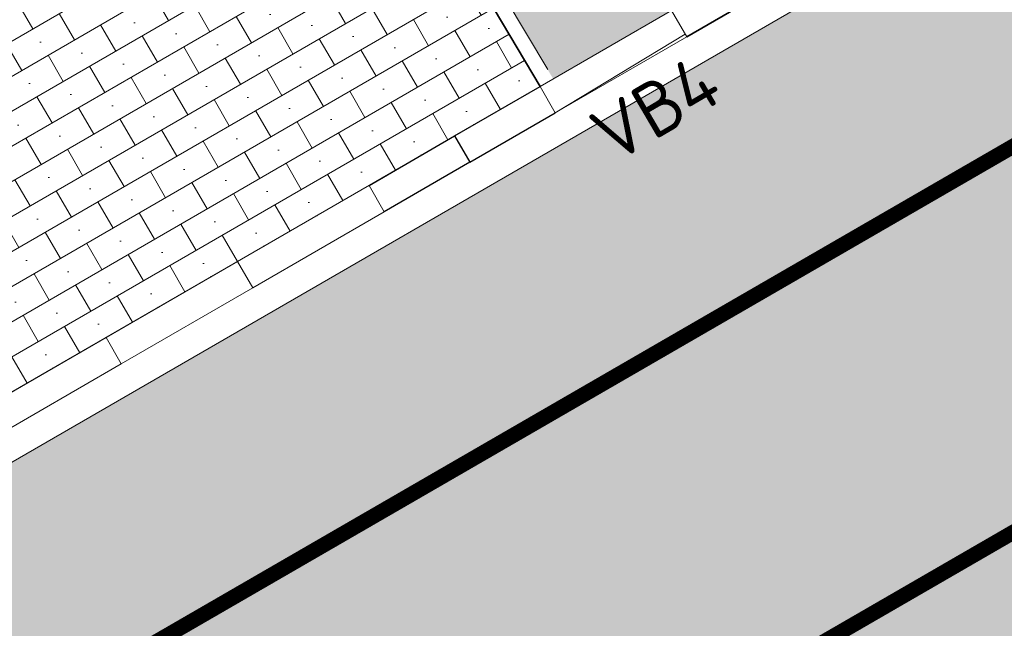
# Model space of a CAD drawing. Header units: metres. Extents: x 191748 to 192615, y 309710 to 310028.
# Tile 59 of 76: x 192196.89 to 192203.37, y 309825.04 to 309829.05. Entities that reach past the tile are written whole.
import ezdxf
from ezdxf.enums import TextEntityAlignment as Align

# ---------------------------------------------------------------- set-up
doc = ezdxf.new("R2010")
doc.units = ezdxf.units.M
for name, pattern in [('VH-OPSLUITBAND-SO', [10, 4, -2, 2, -2]), ('VH-OPSLUITBAND_100X200', [16, 8, -2, 4, -2]), ('VW-1-1_STREEP', [2, 1, -1]), ('VW-11_STREEP', [2, 1, -1])]:
    doc.linetypes.add(name, pattern=pattern)
for name, color, linetype, lineweight in [('N-WE-GR-GRAS-A', 62, 'Continuous', 9), ('N-WE-VH-KANTLAAG 2 STREKS-G', 170, 'Continuous', 18), ('N-WE-VH-KANTOPSLUITING_OPSLUITBAND_80X200 VOORKANT-G', 1, 'Continuous', 35), ('N-WE-VH-KANTOPSLUITING_OPSLUITBAND_80X200-G', 5, 'VH-OPSLUITBAND-SO', 18), ('N-WE-VH-KANTOPSLUITING_TEKST-T', 7, 'VH-OPSLUITBAND_100X200', 35), ('N-WE-VH-KANTOPSLUITING_TROTTOIRBAND_RWS VOORKANT-G', 2, 'Continuous', 35), ('N-WE-VH-KANTOPSLUITING_TROTTOIRBAND_RWS_INRITVERLOOPBAND-S', 6, 'Continuous', 25), ('N-WE-VH-OPENVERHARDING_STRAATBAKSTEEN_ROOD-A', 13, 'Continuous', 9), ('N-WE-VH-VERHARDING_ASFALT-A', 253, 'Continuous', 9)]:
    doc.layers.add(name, color=color, linetype=linetype, lineweight=lineweight)
doc.layers.add('N-WE-VH-GESLOTENVERHARDING_ASFALT_COATING_ROOD-A', color=7, linetype='Continuous', lineweight=9, true_color=0xf2beba)
doc.layers.add('N-WE-VW-MARKERING_LANGS_STREEP_11-G', color=7, linetype='VW-11_STREEP', lineweight=13, true_color=0xf7f7f7)
doc.styles.add('NLCS-ISO', font='NLCS-ISO.ttf')

# ---------------------------------------------------------------- blocks, each defined once
blk = doc.blocks.new('SVH-TROTTOIRBAND INRITVERLOOPBAND_180 200X250_MIDDEN_L1000_HD-MM')
at = {"linetype": 'Continuous', "lineweight": 0}
blk.add_lwpolyline([(0, 0), (1000, 1.13686837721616e-13), (1000, 200.0000000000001), (0, 200)], close=True, dxfattribs=at)
blk = doc.blocks.new('SVH-TROTTOIRBAND INRITVERLOOPBAND_180 200X250_RECHTS_L1000_HD-MM')
at = {"linetype": 'Continuous', "lineweight": 0}
blk.add_line((0, 20), (-1000, 1.13686837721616e-13), dxfattribs=at)
blk.add_lwpolyline([(0, 0), (-1000, 1.13686837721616e-13), (-1000, 200.0000000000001), (0, 200)], close=True, dxfattribs=at)
blk = doc.blocks.new('TEKST VB')
at = {"layer": 'N-WE-VH-KANTOPSLUITING_TEKST-T', "style": 'NLCS-ISO'}
blk.add_attdef('TEKST_VERLOOPBANDEN', text='', height=0.36, rotation=0.340705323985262, dxfattribs=at).set_placement((0, 0), align=Align.BOTTOM_CENTER)

msp = doc.modelspace()

# ---------------------------------------------------------------- hatches: boundary and pattern name
at = {"layer": 'N-WE-GR-GRAS-A'}
h = msp.add_hatch(dxfattribs=at)
h.set_pattern_fill('AGR-GRAS_01', color=256, scale=0.04, pattern_type=2)
h.set_pattern_definition([(0, (192199.7595312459, 309829.7319850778), (1, 1), [0.12, -0.8]), (45, (192200.1595312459, 309829.9319850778), (-0.1131370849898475, 1.866761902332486), [0.12, -0.8]), (29.99999999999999, (192199.8395312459, 309829.8519850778), (0.2274613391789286, 1.286025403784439), [0.12, -0.8]), (15, (192200.0795312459, 309830.2119850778), (0.3856270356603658, 0.7244941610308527), [0.12, -0.8]), (135, (192199.9195312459, 309831.7319850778), (-0.02828427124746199, -0.6505382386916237), [0.12, -0.8]), (150, (192200.9595312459, 309830.1319850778), (0.2156921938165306, -0.5864101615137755), [0.12, -0.8]), (165, (192199.9995312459, 309829.7719850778), (0.1434520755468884, -0.7010146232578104), [0.12, -0.8]), (85, (192200.1595312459, 309830.1319850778), (-0.872677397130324, 1.040016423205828), [0.12, -0.8]), (99.99999999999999, (192199.7595312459, 309829.7319850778), (-1.112117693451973, 0.7787131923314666), [0.12, -0.7999999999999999])])
edge = h.paths.add_edge_path()
edge.add_arc((192208.2896435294, 309856.4733086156), 19.80000000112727, 303.1284289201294, 319.3354496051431)
edge.add_line((192223.3086890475, 309843.5710502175), (192224.2077027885, 309844.6175591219))
edge.add_arc((192239.5301635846, 309831.4546488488), 20.20000028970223, 137.6671606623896, 139.335449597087, ccw=False)
edge.add_line((192224.5974096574, 309845.0580628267), (192224.3119519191, 309845.3802732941))
edge.add_line((192224.3119519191, 309845.3802732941), (192213.2306585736, 309837.9781423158))
edge.add_arc((192102.4821313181, 310003.7732250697), 199.3821600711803, 299.2022673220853, 303.7423049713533, ccw=False)
edge.add_line((192199.7595312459, 309829.7319850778), (192200.3981371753, 309828.656227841))
edge.add_line((192200.3981371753, 309828.656227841), (192207.771857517, 309832.9203918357))
edge.add_arc((192084.1208558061, 310046.7414146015), 247.0000000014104, 300.0404543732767, 303.1284289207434)
at = {"layer": 'N-WE-VH-GESLOTENVERHARDING_ASFALT_COATING_ROOD-A'}
h = msp.add_hatch(color=256, dxfattribs=at)
h.dxf.hatch_style = 1
edge = h.paths.add_edge_path()
edge.add_line((192051.0774653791, 309808.4195765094), (192057.0811257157, 309758.80851348))
edge.add_line((192057.0811257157, 309758.80851348), (192058.565283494, 309759.0298562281))
edge.add_line((192058.565283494, 309759.0298562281), (192052.5561329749, 309808.6862872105))
edge.add_arc((192068.7381378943, 309810.6445452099), 16.30006311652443, 172.7372160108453, 186.9000706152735, ccw=False)
edge.add_arc((192042.9464646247, 309813.9315084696), 9.700216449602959, 352.7372160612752, 353.558672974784)
edge.add_arc((192068.7432477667, 309810.638999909), 16.30746508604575, 122.85393825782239, 172.2315393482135, ccw=False)
edge.add_arc((192069.4176080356, 309809.2144069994), 17.87123448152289, 94.68040749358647, 122.19239038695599, ccw=False)
edge.add_arc((192068.8067794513, 309807.0628131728), 19.9812120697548, 86.85571442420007, 92.43069995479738, ccw=False)
edge.add_arc((192068.7245158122, 309810.7565854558), 16.30000000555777, 69.28399104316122, 85.85476106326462, ccw=False)
edge.add_line((192074.490415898, 309826.0027127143), (192099.6408618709, 309816.4911196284))
edge.add_arc((192146.0156778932, 309939.1148793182), 131.1000000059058, 249.283991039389, 267.28769582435)
edge.add_line((192139.8119000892, 309808.1617459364), (192141.2483762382, 309808.1163962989))
edge.add_arc((192142.7684526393, 309904.2043735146), 96.09999998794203, 269.0936774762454, 300.0344611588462)
edge.add_line((192190.8685005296, 309821.0082474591), (192194.5697765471, 309823.0909068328))
edge.add_line((192194.5697765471, 309823.0909068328), (192208.7230190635, 309831.2756147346))
edge.add_arc((192084.1208555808, 310046.7414149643), 248.9000004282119, 300.0404543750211, 303.1284289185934)
edge.add_arc((192208.2896435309, 309856.4733086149), 21.6999999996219, 303.1284289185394, 319.3354496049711)
edge.add_line((192224.7499105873, 309842.332954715), (192225.6489243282, 309843.3794636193))
edge.add_arc((192239.5301633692, 309831.4546490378), 18.30000000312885, 125.1354368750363, 139.3354496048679, ccw=False)
edge.add_line((192228.9983091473, 309846.420277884), (192235.1600518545, 309850.7565190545))
edge.add_line((192235.1600518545, 309850.7565190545), (192236.4865745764, 309851.7701852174))
edge.add_arc((192229.1268201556, 309861.0166983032), 11.81795199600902, 308.5180067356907, 324.8070539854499)
edge.add_line((192238.7846379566, 309854.205637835), (192239.3306963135, 309854.9545798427))
edge.add_arc((192239.7560225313, 309855.1015410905), 0.4499999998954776, 142.4942655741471, 199.0613597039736, ccw=False)
edge.add_arc((192266.6089706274, 309834.4922791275), 34.30000000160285, 127.17003413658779, 142.4942657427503, ccw=False)
edge.add_line((192245.8855127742, 309861.8240974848), (192247.0046765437, 309862.637645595))
edge.add_line((192247.0046765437, 309862.637645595), (192247.8553785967, 309863.2301912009))
edge.add_line((192247.8553785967, 309863.2301912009), (192254.0557285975, 309867.5489654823))
edge.add_line((192254.0557285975, 309867.5489654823), (192254.1700393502, 309867.3848525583))
edge.add_line((192254.1700393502, 309867.3848525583), (192255.7091075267, 309868.45687076))
edge.add_line((192255.7091075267, 309868.45687076), (192254.566, 309870.098))
edge.add_line((192254.566, 309870.098), (192247.4733388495, 309865.1572808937))
edge.add_line((192247.4733388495, 309865.1572808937), (192247.5874540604, 309864.9934487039))
edge.add_line((192247.5874540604, 309864.9934487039), (192246.0901905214, 309863.9505489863))
edge.add_arc((192266.6089706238, 309834.4922791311), 35.89999999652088, 124.8586456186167, 145.9195530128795)
edge.add_arc((192228.4265712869, 309860.3247079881), 10.20000000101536, 305.13543687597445, 325.91955301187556, ccw=False)
edge.add_line((192234.2967851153, 309851.9832099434), (192228.1350424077, 309847.6469687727))
edge.add_arc((192239.5301633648, 309831.4546490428), 19.79999999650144, 125.1354368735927, 139.3354496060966)
edge.add_line((192224.51111785, 309844.3569074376), (192223.6121041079, 309843.3103985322))
edge.add_arc((192208.2896435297, 309856.473308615), 20.20000000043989, 303.128428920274, 319.33544960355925, ccw=False)
edge.add_arc((192084.1208557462, 310046.741414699), 247.4000001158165, 300.0404543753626, 303.12842892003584, ccw=False)
edge.add_line((192207.9721020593, 309832.5741229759), (192193.8265035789, 309824.3938355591))
edge.add_line((192193.8265035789, 309824.3938355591), (192190.1252659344, 309822.3111977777))
edge.add_arc((192142.768452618, 309904.2043735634), 94.6000000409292, 295.4844754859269, 300.0397409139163, ccw=False)
edge.add_line((192183.4716656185, 309818.8087737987), (192183.0189620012, 309818.594464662))
edge.add_arc((192142.7684526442, 309904.204373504), 94.59999997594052, 287.2480245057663, 295.1811174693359, ccw=False)
edge.add_line((192170.8181706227, 309813.8585196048), (192159.1426590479, 309811.0322459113))
edge.add_arc((192142.7684526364, 309904.2043735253), 94.59999999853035, 269.0985400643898, 279.96746087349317, ccw=False)
edge.add_arc((192141.9846298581, 309854.2105175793), 44.60000006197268, 267.27836996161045, 269.0949207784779, ccw=False)
edge.add_arc((192146.0156777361, 309939.1148793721), 129.6000000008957, 249.28399111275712, 267.2806065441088, ccw=False)
edge.add_line((192100.1714661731, 309817.8941374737), (192075.0210202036, 309827.4057305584))
edge.add_arc((192068.7245158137, 309810.7565854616), 17.7999999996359, 69.28399102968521, 123.0926038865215)
edge.add_arc((192054.5286765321, 309832.5391047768), 8.200000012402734, 292.5779463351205, 303.0926038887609, ccw=False)
edge.add_arc((192068.7245154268, 309810.756585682), 17.99999958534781, 127.8612765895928, 168.1940758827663)
edge.add_arc((192042.9203814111, 309813.9419657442), 8.200000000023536, -7.0372807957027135, 3.4774068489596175, ccw=False)
edge.add_arc((192068.7245158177, 309810.7565854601), 17.80000000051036, 172.9627625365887, 187.543856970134)
edge.add_line((192051.0785808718, 309808.4197115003), (192051.0774653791, 309808.4195765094))
h = msp.add_hatch(color=256, dxfattribs=at)
h.dxf.hatch_style = 1
edge = h.paths.add_edge_path()
edge.add_arc((192244.0243701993, 309849.036280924), 0.4499999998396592, 230.4225353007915, 287.348414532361)
edge.add_arc((192233.6897319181, 309881.2700922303), 34.30000000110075, 287.7710036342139, 307.1700341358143)
edge.add_arc((192233.689733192, 309881.2700932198), 34.30000001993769, 307.1700314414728, 315.9919136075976)
edge.add_arc((192266.8487255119, 309849.2436790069), 11.80000000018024, 120.7354877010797, 136.0055259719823, ccw=False)
edge.add_line((192260.818035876, 309859.3862024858), (192261.6775717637, 309859.8972778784))
edge.add_line((192261.6775717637, 309859.8972778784), (192261.5753566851, 309860.0691850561))
edge.add_line((192261.5753566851, 309860.0691850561), (192270.857, 309865.588))
edge.add_line((192270.857, 309865.588), (192271.6236130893, 309864.2986961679))
edge.add_line((192271.6236130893, 309864.2986961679), (192262.9461587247, 309859.139128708))
edge.add_arc((192268.0569126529, 309850.5437698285), 9.99999999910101, 120.7354877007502, 138.2013745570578)
edge.add_arc((192233.6897319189, 309881.2700922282), 36.09999999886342, 289.36379946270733, 318.2013745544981, ccw=False)
edge.add_line((192245.6592327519, 309847.2121849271), (192245.5955394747, 309847.401771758))
edge.add_line((192245.5955394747, 309847.401771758), (192244.6476053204, 309847.083305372))
edge.add_arc((192233.6839772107, 309881.2912425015), 35.92191676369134, 284.36949514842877, 287.7706307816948, ccw=False)
edge.add_arc((192245.1302455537, 309836.6122301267), 10.19999999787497, 104.3694951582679, 123.9399972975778)
edge.add_arc((192258.1392042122, 309817.2820200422), 33.50000058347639, 123.9399973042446, 125.1354368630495)
edge.add_line((192238.8595800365, 309844.6781170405), (192233.0580172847, 309840.5953475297))
edge.add_arc((192221.6628963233, 309856.7876672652), 19.80000000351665, 291.26296266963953, 305.13543687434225, ccw=False)
edge.add_line((192228.8433443, 309838.3355354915), (192227.0587217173, 309837.6410688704))
edge.add_arc((192234.3842292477, 309818.8161667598), 20.20000000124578, 111.2629626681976, 123.3955080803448)
edge.add_line((192223.2658404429, 309835.6809653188), (192220.6846251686, 309834.0017217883))
edge.add_line((192220.6846251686, 309834.0017217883), (192219.8426701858, 309833.4635931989))
edge.add_arc((192084.1208556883, 310046.7414148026), 252.8000002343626, 300.0404543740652, 302.4711089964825, ccw=False)
edge.add_line((192210.6754033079, 309827.8994933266), (192196.5308240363, 309819.7197953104))
edge.add_line((192196.5308240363, 309819.7197953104), (192192.8295869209, 309817.6371578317))
edge.add_arc((192142.7684716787, 309904.204339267), 99.99996080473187, 298.6623529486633, 300.0404547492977, ccw=False)
edge.add_line((192190.7331580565, 309816.4582224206), (192190.6371805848, 309816.633802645))
edge.add_arc((192142.7686785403, 309904.2026409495), 99.79827117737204, 269.1016171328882, 298.6627164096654, ccw=False)
edge.add_arc((192141.984624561, 309854.2105173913), 49.79999962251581, 267.28177641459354, 269.1017624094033, ccw=False)
edge.add_arc((192146.0156778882, 309939.1148792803), 134.7999999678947, 262.0982203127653, 267.28177642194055, ccw=False)
edge.add_line((192127.4840057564, 309805.5947792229), (192126.5002487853, 309805.7350156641))
edge.add_line((192126.5002487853, 309805.7350156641), (192113.7508740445, 309808.2331677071))
edge.add_arc((192146.0156775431, 309939.1148779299), 134.7999985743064, 255.7287576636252, 256.15163443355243, ccw=False)
edge.add_arc((192146.0156779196, 309939.1148793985), 134.8000000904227, 249.2839910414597, 255.72875766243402, ccw=False)
edge.add_line((192098.3320379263, 309813.0303422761), (192078.8062263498, 309820.4147669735))
edge.add_line((192078.8062263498, 309820.4147669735), (192078.2031537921, 309820.6428416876))
edge.add_arc((192072.6848690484, 309806.0514560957), 15.60000000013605, 69.28399103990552, 186.6211746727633)
edge.add_line((192057.1889176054, 309804.2527096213), (192058.1706189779, 309795.7954884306))
edge.add_line((192058.1706189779, 309795.7954884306), (192059.8562187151, 309781.2742804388))
edge.add_arc((192556.7199951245, 309838.9494718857), 500.2000000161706, 186.6211746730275, 188.2193609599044)
edge.add_line((192061.6580603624, 309767.43918755), (192062.8420816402, 309759.6676848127))
edge.add_line((192062.8420816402, 309759.6676848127), (192061.298320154, 309759.4374529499))
edge.add_line((192061.298320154, 309759.4374529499), (192060.1734683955, 309767.2247424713))
edge.add_arc((192556.7199952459, 309838.9494719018), 501.7000001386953, 186.6211746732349, 188.2193609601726, ccw=False)
edge.add_line((192058.3662233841, 309781.1013240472), (192056.6806236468, 309795.6225320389))
edge.add_line((192056.6806236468, 309795.6225320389), (192055.6989222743, 309804.0797532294))
edge.add_arc((192072.6848690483, 309806.0514560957), 17.10000000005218, 69.28399104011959, 186.6211746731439, ccw=False)
edge.add_line((192078.7337580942, 309822.0458595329), (192079.3368306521, 309821.8177848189))
edge.add_line((192079.3368306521, 309821.8177848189), (192080.1912720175, 309821.4946454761))
edge.add_line((192080.1912720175, 309821.4946454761), (192098.8626422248, 309814.4333601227))
edge.add_arc((192146.015677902, 309939.1148793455), 133.3000000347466, 249.2839910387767, 256.1356227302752)
edge.add_arc((192146.0156779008, 309939.1148793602), 133.3000000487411, 256.1356227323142, 261.6913552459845)
edge.add_arc((192146.0156778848, 309939.1148792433), 133.2999999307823, 261.6913552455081, 267.2817764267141)
edge.add_arc((192141.9846245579, 309854.2105172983), 48.29999952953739, 267.2817764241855, 269.1017624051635)
edge.add_arc((192142.7684526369, 309904.2043734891), 98.299999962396, 269.1017624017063, 300.0462624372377)
edge.add_line((192191.9871735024, 309819.113789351), (192195.6884480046, 309821.1964478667))
edge.add_line((192195.6884480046, 309821.1964478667), (192209.8243640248, 309829.3711359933))
edge.add_arc((192084.1208557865, 310046.7414146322), 251.1000000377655, 300.0404543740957, 303.1985352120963)
edge.add_arc((192233.4902673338, 309818.468291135), 21.69999999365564, 111.2629626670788, 123.19853521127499, ccw=False)
edge.add_line((192225.6207864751, 309838.6910820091), (192228.2993709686, 309839.7334242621))
edge.add_arc((192221.6628963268, 309856.7876672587), 18.29999999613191, 291.2629626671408, 305.1354368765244)
edge.add_line((192232.1947505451, 309841.8220384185), (192237.9963133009, 309845.904807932))
edge.add_arc((192258.1392035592, 309817.2820209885), 34.99999943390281, 123.93999727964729, 125.1354368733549, ccw=False)
edge.add_line((192238.5978501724, 309846.3188160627), (192239.7848766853, 309847.0833405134))
edge.add_arc((192246.077788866, 309836.8657450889), 11.99999999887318, 105.5881973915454, 121.62848938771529, ccw=False)
edge.add_line((192242.8531319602, 309848.4243603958), (192243.7376658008, 309848.6894371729))
at = {"layer": 'N-WE-VH-OPENVERHARDING_STRAATBAKSTEEN_ROOD-A'}
h = msp.add_hatch(dxfattribs=at)
h.set_pattern_fill('AVH-SBS_KEIFORMAAT_HALFST', color=256, scale=2, pattern_type=2)
h.set_pattern_definition([(30.04045437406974, (192196.588404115, 309826.4530894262), (-0.1001222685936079, 0.1731344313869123), []), (120.0404543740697, (192196.9346729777, 309826.6533339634), (-0.3462688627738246, -0.2002445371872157), [0.2, -0.2]), (120.0404543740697, (192196.6614162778, 309826.7263461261), (-0.3462688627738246, -0.2002445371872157), [0.2, -0.2]), (30.04045437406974, (192196.7114774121, 309826.6397789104), (-0.2002445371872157, 0.3462688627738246), [0, -0.4, 0, 0, 0]), (30.04045437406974, (192196.7844895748, 309826.9130356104), (-0.2002445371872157, 0.3462688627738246), [0, -0.4, 0, 0, 0])])
h.paths.add_polyline_path([(192199.6211340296, 309829.7692208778), (192198.9512048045, 309830.8977434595), (192195.1104365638, 309829.0088352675), (192196.0382048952, 309827.404510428), (192196.5884041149, 309826.4530894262), (192200.3115643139, 309828.606163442)])
at = {"layer": 'N-WE-VH-VERHARDING_ASFALT-A'}
h = msp.add_hatch(color=256, dxfattribs=at)
h.dxf.hatch_style = 1
edge = h.paths.add_edge_path(flags=16)
edge.add_arc((192256.0629673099, 309862.0428111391), 0.6999999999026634, 319.3246451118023, 470.9462286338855)
edge.add_arc((192266.6089706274, 309834.4922791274), 30.20000000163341, 110.9462286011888, 139.324645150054)
edge.add_arc((192244.2357352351, 309853.719560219), 0.6999999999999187, 139.3246451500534, 290.9462286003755)
edge.add_arc((192233.6897319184, 309881.270092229), 30.19999999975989, 290.9462286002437, 319.3246451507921)
edge = h.paths.add_edge_path()
edge.add_line((192271.399803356, 309869.0901268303), (192268.5030420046, 309873.6475649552))
edge.add_arc((192346.6804465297, 309747.3577371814), 148.528876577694, 121.7588199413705, 123.1146476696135)
edge.add_arc((192272.6832243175, 309876.2750104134), 8.451975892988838, 212.2700144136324, 213.6258421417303)
edge.add_arc((192402.5677959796, 309659.4185545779), 252.520061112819, 122.8351254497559, 123.3940986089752)
edge.add_arc((192235.9522543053, 309912.1609069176), 50.1999999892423, 291.53972970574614, 303.3941118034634, ccw=False)
edge.add_arc((192266.608970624, 309834.4922791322), 33.2999999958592, 111.5397297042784, 139.3593063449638)
edge.add_arc((192214.6305602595, 309879.1072412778), 35.19999994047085, 316.3056181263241, 319.3593063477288, ccw=False)
edge.add_arc((192239.7560225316, 309855.1015410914), 0.4500000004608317, 199.0613597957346, 316.30561808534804, ccw=False)
edge.add_line((192239.3306963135, 309854.9545798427), (192238.7846379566, 309854.205637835))
edge.add_arc((192228.9930839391, 309861.1428901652), 11.99999999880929, 308.6423843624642, 324.68267635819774, ccw=False)
edge.add_arc((192214.6305602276, 309879.1072412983), 34.99999997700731, 305.13543687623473, 308.6423843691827, ccw=False)
edge.add_line((192234.7734507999, 309850.4844539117), (192228.9983091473, 309846.420277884))
edge.add_arc((192239.5301633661, 309831.4546490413), 18.29999999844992, 125.1354368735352, 139.3354496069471)
edge.add_line((192225.6489243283, 309843.3794636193), (192224.7499105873, 309842.3329547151))
edge.add_arc((192208.2896435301, 309856.4733086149), 21.70000000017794, 303.12842892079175, 319.3354496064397, ccw=False)
edge.add_arc((192084.1208557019, 310046.7414147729), 248.9000002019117, 300.0404543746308, 303.12842891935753, ccw=False)
edge.add_line((192208.7230190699, 309831.2756147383), (192194.5784397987, 309823.0959167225))
edge.add_line((192194.5784397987, 309823.0959167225), (192195.6797847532, 309821.1914379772))
edge.add_line((192195.6797847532, 309821.1914379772), (192209.8243640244, 309829.371135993))
edge.add_arc((192084.1208556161, 310046.7414149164), 251.1000003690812, 300.0404543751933, 303.1985352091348)
edge.add_arc((192233.4902673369, 309818.4682911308), 21.699999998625, 111.26296267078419, 123.19853521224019, ccw=False)
edge.add_line((192225.6207864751, 309838.6910820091), (192228.2993709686, 309839.7334242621))
edge.add_arc((192221.6628963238, 309856.7876672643), 18.30000000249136, 291.2629626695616, 305.1354368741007)
edge.add_line((192232.1947505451, 309841.8220384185), (192237.9963132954, 309845.9048079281))
edge.add_arc((192258.1392039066, 309817.2820204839), 35.00000004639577, 121.62848939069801, 125.13543687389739, ccw=False)
edge.add_arc((192246.0777888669, 309836.8657450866), 12.00000000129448, 105.5881973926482, 121.62848938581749, ccw=False)
edge.add_line((192242.8531319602, 309848.4243603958), (192243.7424453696, 309848.6855414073))
edge.add_arc((192244.0243588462, 309849.0362903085), 0.4500000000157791, 113.9652555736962, 231.2095140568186, ccw=False)
edge.add_arc((192258.1392038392, 309817.2820206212), 35.19999989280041, 110.91156740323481, 113.9652556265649, ccw=False)
edge.add_arc((192233.689731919, 309881.2700922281), 33.29999999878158, 290.911567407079, 317.8296715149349)
edge.add_arc((192295.5759538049, 309825.2134642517), 50.19999999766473, 123.98108625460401, 137.8296715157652, ccw=False)
edge.add_line((192267.5182098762, 309866.8404147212), (192268.354620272, 309867.3921081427))
edge.add_line((192268.354620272, 309867.3921081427), (192268.4647401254, 309867.2251542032))
edge.add_arc((192402.5568029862, 309659.4353357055), 247.2999999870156, 122.02950076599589, 122.83518353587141, ccw=False)

# ---------------------------------------------------------------- linework, layer by layer
at = {"layer": 'N-WE-VH-KANTLAAG 2 STREKS-G'}
msp.add_lwpolyline([(192100.1714661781, 309817.8941374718, 0.07869198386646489), (192139.8695071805, 309809.6606998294, 0.007941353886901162), (192141.2854499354, 309809.6159984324, 0.04744610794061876), (192159.142659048, 309811.0322459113), (192170.8181706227, 309813.8585196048, 0.02093068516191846), (192178.2740180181, 309816.5201969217, 0.01368787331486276), (192183.018961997, 309818.5944646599), (192183.4716656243, 309818.8087738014, 0.01987871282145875), (192190.1252659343, 309822.3111977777), (192193.8265035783, 309824.3938355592), (192207.9721020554, 309832.5741229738, 0.01347464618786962), (192219.3292980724, 309839.5568660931, 0.07083458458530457), (192223.6121041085, 309843.310398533), (192224.5111178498, 309844.3569074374, -0.06203865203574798), (192228.1350424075, 309847.6469687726), (192234.2967851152, 309851.9832099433, 0.09093724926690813), (192236.8747377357, 309854.6090729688, -0.09215510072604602), (192246.0901905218, 309863.9505489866), (192247.5874540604, 309864.9934487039), (192247.4731433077, 309865.1575616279)], format="xyb", dxfattribs=at)
at = {"layer": 'N-WE-VH-KANTOPSLUITING_OPSLUITBAND_80X200 VOORKANT-G'}
msp.add_lwpolyline([(192200.3115643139, 309828.6061634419), (192199.6211340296, 309829.7692208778), (192199.1615527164, 309830.5434039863), (192198.9512048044, 309830.8977434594), (192185.2272348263, 309824.1482293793, -0.1318308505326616), (192135.244143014, 309814.2802352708), (192133.9409558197, 309814.3716311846, -0.03276283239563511), (192120.9569335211, 309816.1420801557, -0.008474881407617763), (192116.8035085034, 309817.062025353), (192114.3288083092, 309820.4266436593)], format="xyb", dxfattribs=at)
at = {"layer": 'N-WE-VH-KANTOPSLUITING_OPSLUITBAND_80X200-G', "flags": 128}
msp.add_lwpolyline([(192200.3618936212, 309828.7172815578), (192199.7595312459, 309829.7319850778), (192199.2488922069, 309830.5921769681), (192198.9900132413, 309831.0282689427), (192185.183102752, 309824.2379643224, -0.1318304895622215), (192135.2510000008, 309814.3799999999), (192133.947951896, 309814.471386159, -0.03276283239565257), (192120.9769006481, 309816.2400664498, -0.008401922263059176), (192116.8623749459, 309817.1507660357), (192114.4570130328, 309820.4211115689)], format="xyb", dxfattribs=at)
at = {"layer": 'N-WE-VH-KANTOPSLUITING_TROTTOIRBAND_RWS VOORKANT-G'}
msp.add_lwpolyline([(192201.2773587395, 309828.9336403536), (192207.8719797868, 309832.7472574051, 0.0134746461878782), (192219.2199945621, 309839.7243556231, 0.07083458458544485), (192223.460396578, 309843.4407243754), (192224.3594103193, 309844.4872332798, -0.06203865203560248), (192228.0199401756, 309847.8105275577), (192234.1816828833, 309852.1467687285, 0.09093724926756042), (192236.7090874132, 309854.7211442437, -0.09215510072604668), (192245.9758797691, 309864.1146619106), (192246.6525786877, 309864.5860078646)], format="xyb", dxfattribs=at)
at = {"layer": 'N-WE-VH-KANTOPSLUITING_TROTTOIRBAND_RWS_INRITVERLOOPBAND-S'}
for points in [[(192199.7484924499, 309828.2805434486), (192200.3115643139, 309828.606163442)], [(192199.8486147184, 309828.1074090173), (192200.4116865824, 309828.4330290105)], [(192199.1854205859, 309827.9549234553), (192199.7484924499, 309828.2805434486)], [(192199.7484924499, 309828.2805434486), (192199.8486147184, 309828.1074090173)], [(192199.8486147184, 309828.1074090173), (192199.2855428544, 309827.7817890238)]]:
    msp.add_lwpolyline(points, dxfattribs=at)
at = {"layer": 'N-WE-VW-MARKERING_LANGS_STREEP_11-G', "linetype": 'VW-1-1_STREEP', "ltscale": 5, "flags": 128}
for points in [[(192067.9593564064, 309827.0260471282, 0.1, 0.1, -0.02530176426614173), (192069.6180823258, 309827.020918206, 0.1, 0.1, -0.07712179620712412), (192074.5393479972, 309825.9842071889, 0.1, 0.1, 0), (192081.174571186, 309823.474846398, 0.1, 0.1, 0), (192099.6408618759, 309816.4911196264, 0.1, 0.1, 0.07869198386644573), (192139.7983709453, 309808.1623875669, 0.1, 0.1, 0.007941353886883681), (192141.2619350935, 309808.1161827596, 0.1, 0.1, 0.1004413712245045), (192178.8370026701, 309815.129855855, 0.1, 0.1, 0.03490403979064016), (192190.8772026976, 309821.0132792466, 0.1, 0.1, 0), (192194.5784397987, 309823.0959167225, 0.1, 0.1, 0), (192208.7230190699, 309831.2756147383, 0.1, 0.1, 0.01347464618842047), (192220.1490743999, 309838.3006946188, 0.1, 0.1, 0.07083458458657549), (192224.7499105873, 309842.3329547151, 0.1, 0.1, 0), (192225.6489243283, 309843.3794636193, 0.1, 0.1, -0.06203865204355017), (192228.9983091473, 309846.420277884, 0.1, 0.1, 0), (192234.7734507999, 309850.4844539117, 0.1, 0.1, 0.01530313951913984), (192236.4865745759, 309851.7701852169, 0, 0, 0)], [(192069.2533912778, 309822.8036189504, 0.1, 0.1, -0.1418413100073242), (192078.7337580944, 309822.0458595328, 0.1, 0.1, 0), (192095.3530855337, 309815.7606318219, 0.1, 0.1, 0), (192098.8626422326, 309814.4333601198, 0.1, 0.1, 0.07869198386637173), (192139.6940378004, 309805.9648629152, 0.1, 0.1, 0.007941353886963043), (192141.2274466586, 309805.9164531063, 0.1, 0.1, 0.01917379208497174), (192148.761875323, 309806.0872553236, 0.1, 0.1, 0.1163447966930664), (192191.9785476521, 309819.1088005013, 0.1, 0.1, 0), (192195.6797847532, 309821.1914379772, 0.1, 0.1, 0), (192209.8243640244, 309829.371135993, 0.1, 0.1, 0.01378059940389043), (192221.6086096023, 309836.6263804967, 0.1, 0.1, -0.0521258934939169), (192225.6207864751, 309838.6910820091, 0.1, 0.1, 0), (192228.2993709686, 309839.7334242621, 0.1, 0.1, 0.06060412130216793), (192232.1947505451, 309841.8220384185, 0.1, 0.1, 0), (192237.9963132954, 309845.9048079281, 0.1, 0.1, -0.01530313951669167), (192239.7848766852, 309847.0833405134, 0, 0, 0)]]:
    msp.add_lwpolyline(points, format="xyseb", dxfattribs=at)

# ---------------------------------------------------------------- block references
at = {"layer": 'N-WE-VH-KANTOPSLUITING_TEKST-T', "rotation": 30.0404543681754}
msp.add_blockref('TEKST VB', (192201.2159738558, 309828.2138812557), dxfattribs=at).add_auto_attribs({'TEKST_VERLOOPBANDEN': 'VB4'})
at = {"layer": 'N-WE-VH-KANTOPSLUITING_TROTTOIRBAND_RWS_INRITVERLOOPBAND-S'}
for name, p, xscale, yscale, zscale, rotation in [('SVH-TROTTOIRBAND INRITVERLOOPBAND_180 200X250_RECHTS_L1000_HD-MM', (192201.2773587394, 309828.9336403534), 0.0009999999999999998, 0.0009999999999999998, 0.0009999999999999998, 30.0404543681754), ('SVH-TROTTOIRBAND INRITVERLOOPBAND_180 200X250_MIDDEN_L1000_HD-MM', (192198.4198706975, 309827.2811776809), 0.001, 0.001, 0.001, 30.04045437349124), ('SVH-TROTTOIRBAND INRITVERLOOPBAND_180 200X250_MIDDEN_L1000_HD-MM', (192197.5541985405, 309826.7805663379), 0.001, 0.001, 0.001, 30.04045437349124), ('SVH-TROTTOIRBAND INRITVERLOOPBAND_180 200X250_MIDDEN_L1000_HD-MM', (192196.6885263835, 309826.2799549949), 0.001, 0.001, 0.001, 30.04045437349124)]:
    msp.add_blockref(name, p, dxfattribs=dict(at, xscale=xscale, yscale=yscale, zscale=zscale, rotation=rotation))

doc.saveas('drawing.dxf')
